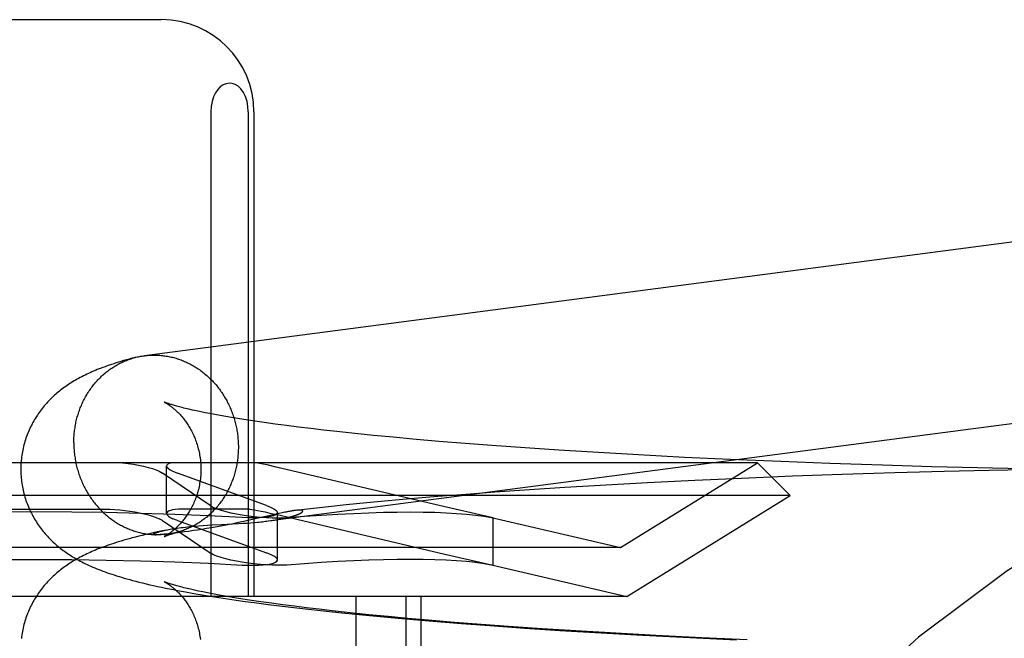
# Model space of a CAD drawing. Header units: inches. Extents: x 0 to 278, y 0 to 180.
# Tile 25 of 78: x 91.002 to 91.215, y 91.901 to 92.035. Entities that reach past the tile are written whole.
import ezdxf

# ---------------------------------------------------------------- set-up
doc = ezdxf.new("R2010")
doc.units = ezdxf.units.IN
doc.header["$LTSCALE"] = 15.310625
doc.header["$MEASUREMENT"] = 0
doc.linetypes.add('HIDDEN', pattern=[0.2, 0.1, -0.1])
doc.layers.add('DEFAULT_2', color=8, linetype='HIDDEN')

msp = doc.modelspace()

# ---------------------------------------------------------------- linework, layer by layer
at = {"layer": 'DEFAULT_2', "color": 8, "linetype": 'HIDDEN'}
for p, q in [((90.97883, 92.03531), (91.03238, 92.03531)), ((91.04314, 92.01531), (91.04314, 91.91031)), ((91.05126, 92.01531), (91.05126, 91.91031)), ((91.05248, 92.01531), (91.05248, 91.91031)), ((91.04003, 91.95053), (91.03917, 91.95072)), ((91.04094, 91.95034), (91.04003, 91.95053)), ((91.04192, 91.95014), (91.04094, 91.95034)), ((91.04295, 91.94994), (91.04192, 91.95014)), ((91.04404, 91.94973), (91.04295, 91.94994)), ((91.04518, 91.94952), (91.04404, 91.94973)), ((91.04639, 91.94931), (91.04518, 91.94952)), ((91.04764, 91.94909), (91.04639, 91.94931)), ((91.04896, 91.94888), (91.04764, 91.94909)), ((91.05032, 91.94866), (91.04896, 91.94888)), ((91.05174, 91.94844), (91.05032, 91.94866)), ((91.0532, 91.94822), (91.05174, 91.94844)), ((91.05472, 91.948), (91.0532, 91.94822)), ((91.05709, 91.94767), (91.05472, 91.948)), ((91.05956, 91.94734), (91.05709, 91.94767)), ((91.06213, 91.94701), (91.05956, 91.94734)), ((91.0648, 91.94669), (91.06213, 91.94701)), ((91.06756, 91.94637), (91.0648, 91.94669)), ((91.07041, 91.94605), (91.06756, 91.94637)), ((91.07434, 91.94563), (91.07041, 91.94605)), ((91.07841, 91.94521), (91.07434, 91.94563)), ((91.08261, 91.94481), (91.07841, 91.94521)), ((91.08693, 91.94441), (91.08261, 91.94481)), ((91.09249, 91.94393), (91.08693, 91.94441)), ((91.0982, 91.94347), (91.09249, 91.94393)), ((91.10404, 91.94302), (91.0982, 91.94347)), ((91.11121, 91.94251), (91.10404, 91.94302)), ((91.1185, 91.94202), (91.11121, 91.94251)), ((91.12712, 91.94149), (91.1185, 91.94202)), ((91.13581, 91.94099), (91.12712, 91.94149)), ((91.14576, 91.94047), (91.13581, 91.94099)), ((91.15565, 91.94), (91.14576, 91.94047)), ((91.16153, 91.93931), (90.84967, 91.93931)), ((91.03357, 91.92833), (91.03357, 91.9386)), ((91.05732, 91.93837), (91.05533, 91.93882)), ((91.09259, 91.93004), (91.05732, 91.93837)), ((91.13185, 91.9209), (91.16153, 91.93931)), ((91.1666, 91.93954), (91.15565, 91.94)), ((91.16153, 91.93931), (91.1686, 91.93223)), ((91.17725, 91.93913), (91.1666, 91.93954)), ((91.1886, 91.93875), (91.17725, 91.93913)), ((91.19931, 91.93845), (91.1886, 91.93875)), ((91.20923, 91.93821), (91.19931, 91.93845)), ((91.21899, 91.93801), (91.20923, 91.93821)), ((91.03196, 91.93745), (91.03269, 91.93704)), ((91.04297, 91.93004), (91.03269, 91.93704)), ((91.03491, 91.93745), (91.03591, 91.93704)), ((91.05522, 91.93004), (91.03591, 91.93704)), ((91.15805, 91.93592), (91.14797, 91.93546)), ((91.16916, 91.93637), (91.15805, 91.93592)), ((91.1799, 91.93676), (91.16916, 91.93637)), ((91.19128, 91.93712), (91.1799, 91.93676)), ((91.20196, 91.93741), (91.19128, 91.93712)), ((91.21176, 91.93763), (91.20196, 91.93741)), ((91.22107, 91.9378), (91.21176, 91.93763)), ((91.11981, 91.93392), (91.11218, 91.93342)), ((91.12877, 91.93445), (91.11981, 91.93392)), ((91.13775, 91.93494), (91.12877, 91.93445)), ((91.14797, 91.93546), (91.13775, 91.93494)), ((91.1686, 91.93223), (90.8426, 91.93223)), ((91.0923, 91.93196), (91.08629, 91.93145)), ((91.09842, 91.93244), (91.0923, 91.93196)), ((91.10463, 91.9329), (91.09842, 91.93244)), ((91.11218, 91.93342), (91.10463, 91.9329)), ((91.13324, 91.91031), (91.1686, 91.93223)), ((91.04297, 91.93004), (91.04371, 91.92963)), ((91.05522, 91.93004), (91.05622, 91.92963)), ((91.06799, 91.92969), (91.06474, 91.92934)), ((91.07242, 91.93016), (91.06799, 91.92969)), ((91.07695, 91.9306), (91.07242, 91.93016)), ((91.08158, 91.93104), (91.07695, 91.9306)), ((91.08629, 91.93145), (91.08158, 91.93104)), ((91.10393, 91.92745), (91.09259, 91.93004)), ((90.99102, 91.92924), (91.02019, 91.92924)), ((91.05148, 91.92924), (91.03689, 91.92924)), ((91.05148, 91.92924), (91.0526, 91.9291)), ((91.05731, 91.92816), (91.05275, 91.92712)), ((91.05593, 91.92841), (91.05814, 91.92791)), ((91.05797, 91.92831), (91.05731, 91.92816)), ((91.05756, 91.91822), (91.05756, 91.92849)), ((91.05859, 91.92845), (91.05797, 91.92831)), ((91.05814, 91.92791), (91.06177, 91.92706)), ((91.06474, 91.92934), (91.0615, 91.92897)), ((91.1039, 91.92746), (91.13185, 91.9209)), ((91.10392, 91.92741), (91.10432, 91.92735)), ((91.10432, 91.92735), (91.10393, 91.92745)), ((91.10432, 91.91708), (91.10432, 91.92735)), ((91.03269, 91.92677), (91.03196, 91.92718)), ((91.03269, 91.92677), (91.04297, 91.91977)), ((91.03591, 91.92677), (91.03491, 91.92718)), ((91.03591, 91.92677), (91.05522, 91.91977)), ((91.04047, 91.92563), (91.04146, 91.9257)), ((91.04146, 91.9257), (91.04245, 91.92577)), ((91.04332, 91.92522), (91.0422, 91.92503)), ((91.04245, 91.92577), (91.04345, 91.92583)), ((91.04449, 91.92543), (91.04332, 91.92522)), ((91.04345, 91.92583), (91.04543, 91.92593)), ((91.04567, 91.92565), (91.04449, 91.92543)), ((91.04543, 91.92593), (91.04782, 91.92606)), ((91.04684, 91.92587), (91.04567, 91.92565)), ((91.048, 91.9261), (91.04684, 91.92587)), ((91.04782, 91.92606), (91.04919, 91.92613)), ((91.04912, 91.92633), (91.048, 91.9261)), ((91.05021, 91.92656), (91.04912, 91.92633)), ((91.04919, 91.92613), (91.05007, 91.92619)), ((91.05007, 91.92619), (91.05092, 91.92624)), ((91.05126, 91.92679), (91.05021, 91.92656)), ((91.05092, 91.92624), (91.05174, 91.9263)), ((91.05275, 91.92712), (91.05126, 91.92679)), ((91.05174, 91.9263), (91.05252, 91.92636)), ((91.05252, 91.92636), (91.05327, 91.92643)), ((91.06177, 91.92706), (91.09259, 91.91977)), ((91.03123, 91.9237), (91.03121, 91.9237)), ((91.0313, 91.9237), (91.03128, 91.9237)), ((91.03138, 91.92369), (91.03136, 91.92369)), ((91.03142, 91.92369), (91.0314, 91.92369)), ((91.03146, 91.92369), (91.03144, 91.92369)), ((91.03151, 91.92369), (91.03148, 91.92369)), ((91.03156, 91.92369), (91.03153, 91.92369)), ((91.03173, 91.9237), (91.03167, 91.9237)), ((91.0318, 91.9237), (91.03173, 91.9237)), ((91.03187, 91.9237), (91.0318, 91.9237)), ((91.03196, 91.92371), (91.03187, 91.9237)), ((91.03205, 91.92371), (91.03196, 91.92371)), ((91.03215, 91.92372), (91.03205, 91.92371)), ((91.03226, 91.92373), (91.03215, 91.92372)), ((91.03238, 91.92373), (91.03226, 91.92373)), ((91.03347, 91.92472), (91.03233, 91.92448)), ((91.0325, 91.92374), (91.03238, 91.92373)), ((91.03264, 91.92375), (91.0325, 91.92374)), ((91.03279, 91.92376), (91.03264, 91.92375)), ((91.03304, 91.92379), (91.03279, 91.92376)), ((91.03333, 91.92381), (91.03304, 91.92379)), ((91.03364, 91.92384), (91.03333, 91.92381)), ((91.03399, 91.92388), (91.03364, 91.92384)), ((91.03437, 91.92392), (91.03399, 91.92388)), ((91.03481, 91.92397), (91.03437, 91.92392)), ((91.03532, 91.92403), (91.03481, 91.92397)), ((91.03591, 91.9241), (91.03532, 91.92403)), ((91.0374, 91.9243), (91.0366, 91.92419)), ((91.03832, 91.92443), (91.0374, 91.9243)), ((91.03939, 91.92459), (91.03832, 91.92443)), ((91.04023, 91.92471), (91.03939, 91.92459)), ((91.04116, 91.92486), (91.04023, 91.92471)), ((91.0422, 91.92503), (91.04116, 91.92486)), ((91.13185, 91.9209), (90.87935, 91.9209)), ((91.04371, 91.91936), (91.04297, 91.91977)), ((91.05622, 91.91936), (91.05522, 91.91977)), ((91.09259, 91.91977), (91.10393, 91.91718)), ((91.1039, 91.91719), (91.13324, 91.91031)), ((91.10432, 91.91708), (91.10392, 91.91714)), ((91.10393, 91.91718), (91.10432, 91.91708)), ((91.13324, 91.91031), (90.87797, 91.91031)), ((91.03768, 91.9113), (91.03945, 91.91098)), ((91.03945, 91.91098), (91.04124, 91.91068)), ((91.04048, 91.9115), (91.03959, 91.91169)), ((91.04142, 91.9113), (91.04048, 91.9115)), ((91.04124, 91.91068), (91.04305, 91.91038)), ((91.04242, 91.9111), (91.04142, 91.9113)), ((91.04348, 91.9109), (91.04242, 91.9111)), ((91.04305, 91.91038), (91.04489, 91.91009)), ((91.0446, 91.91069), (91.04348, 91.9109)), ((91.04578, 91.91048), (91.0446, 91.91069)), ((91.04701, 91.91027), (91.04578, 91.91048)), ((91.04829, 91.91005), (91.04701, 91.91027)), ((91.07453, 91.91031), (91.07453, 91.75406)), ((91.08537, 91.91031), (91.08537, 91.75406)), ((91.0886, 91.91031), (91.0886, 91.75406)), ((91.04489, 91.91009), (91.04676, 91.90981)), ((91.04676, 91.90981), (91.04866, 91.90953)), ((91.04963, 91.90983), (91.04829, 91.91005)), ((91.04866, 91.90953), (91.05059, 91.90925)), ((91.05102, 91.90962), (91.04963, 91.90983)), ((91.05059, 91.90925), (91.05255, 91.90899)), ((91.05246, 91.9094), (91.05102, 91.90962)), ((91.05395, 91.90918), (91.05246, 91.9094)), ((91.05255, 91.90899), (91.05555, 91.90859)), ((91.05628, 91.90885), (91.05395, 91.90918)), ((91.05555, 91.90859), (91.05861, 91.90821)), ((91.05872, 91.90852), (91.05628, 91.90885)), ((91.05861, 91.90821), (91.06174, 91.90784)), ((91.06126, 91.90819), (91.05872, 91.90852)), ((91.06389, 91.90786), (91.06126, 91.90819)), ((91.06174, 91.90784), (91.06493, 91.90747)), ((91.06662, 91.90754), (91.06389, 91.90786)), ((91.06493, 91.90747), (91.06818, 91.90712)), ((91.06944, 91.90722), (91.06662, 91.90754)), ((91.06818, 91.90712), (91.0715, 91.90677)), ((91.07334, 91.9068), (91.06944, 91.90722)), ((91.0715, 91.90677), (91.07601, 91.90632)), ((91.07737, 91.90638), (91.07334, 91.9068)), ((91.07601, 91.90632), (91.08062, 91.90589)), ((91.08154, 91.90598), (91.07737, 91.90638)), ((91.08062, 91.90589), (91.08531, 91.90546)), ((91.08583, 91.90558), (91.08154, 91.90598)), ((91.08531, 91.90546), (91.0913, 91.90496)), ((91.09024, 91.90519), (91.08583, 91.90558)), ((91.09589, 91.90472), (91.09024, 91.90519)), ((91.0913, 91.90496), (91.0974, 91.90447)), ((91.10169, 91.90427), (91.09589, 91.90472)), ((91.0974, 91.90447), (91.1036, 91.90401)), ((91.1076, 91.90383), (91.10169, 91.90427)), ((91.1036, 91.90401), (91.11114, 91.90348)), ((91.11483, 91.90333), (91.1076, 91.90383)), ((91.11114, 91.90348), (91.11876, 91.90298)), ((91.12217, 91.90285), (91.11483, 91.90333)), ((91.11876, 91.90298), (91.12772, 91.90244)), ((91.13083, 91.90234), (91.12217, 91.90285)), ((91.12772, 91.90244), (91.1367, 91.90195)), ((91.13954, 91.90186), (91.13083, 91.90234)), ((91.1367, 91.90195), (91.14692, 91.90143)), ((91.14947, 91.90136), (91.13954, 91.90186)), ((91.14692, 91.90143), (91.15703, 91.90096)), ((91.15932, 91.90091), (91.14947, 91.90136))]:
    msp.add_line(p, q, dxfattribs=at)
for points in [[(91.05126, 92.01531), (91.05118, 92.0165), (91.05098, 92.01761), (91.05063, 92.01864), (91.05018, 92.01956), (91.04965, 92.02029), (91.04906, 92.02087), (91.04842, 92.02126), (91.04776, 92.02149), (91.04709, 92.02155), (91.04643, 92.02144), (91.04579, 92.02117), (91.04519, 92.02075), (91.04464, 92.02017), (91.04414, 92.01944), (91.04373, 92.01857), (91.04341, 92.01758), (91.04322, 92.01649), (91.04314, 92.01531)], [(91.24901, 91.99116), (91.24874, 91.99117), (91.24846, 91.99117), (91.24819, 91.99116), (91.24791, 91.99115), (91.24764, 91.99114), (91.24737, 91.99112), (91.24709, 91.9911), (91.24682, 91.99107), (91.24655, 91.99104), (91.02875, 91.9625)], [(91.02677, 91.96211), (91.02611, 91.96194), (91.02546, 91.96176), (91.02484, 91.96159), (91.02425, 91.96142), (91.02368, 91.96125), (91.02313, 91.96109), (91.02261, 91.96092), (91.0221, 91.96076), (91.02161, 91.9606), (91.02113, 91.96044), (91.02067, 91.96027), (91.02022, 91.96011), (91.01978, 91.95995), (91.01935, 91.95979), (91.01893, 91.95963), (91.01853, 91.95947), (91.01813, 91.95931), (91.01774, 91.95914), (91.01736, 91.95898), (91.01698, 91.95881), (91.01661, 91.95864), (91.01625, 91.95847), (91.01589, 91.9583), (91.01554, 91.95812), (91.01519, 91.95794), (91.01484, 91.95776), (91.01451, 91.95758), (91.01417, 91.9574), (91.01385, 91.95721), (91.01353, 91.95702), (91.01321, 91.95683), (91.0129, 91.95664), (91.0126, 91.95645), (91.0123, 91.95625), (91.01201, 91.95605), (91.01172, 91.95585), (91.01144, 91.95565), (91.01116, 91.95545), (91.01088, 91.95524), (91.01061, 91.95503), (91.01034, 91.95481), (91.01007, 91.9546), (91.0098, 91.95437), (91.00954, 91.95414), (91.00928, 91.95391), (91.00901, 91.95367), (91.00876, 91.95342), (91.0085, 91.95317), (91.00825, 91.95292), (91.008, 91.95267), (91.00776, 91.95241), (91.00752, 91.95215), (91.00729, 91.95188), (91.00706, 91.95161), (91.00683, 91.95134), (91.00661, 91.95106), (91.00639, 91.95078), (91.00618, 91.95049), (91.00596, 91.9502), (91.00576, 91.9499), (91.00556, 91.9496), (91.00536, 91.9493), (91.00516, 91.94899), (91.00497, 91.94867), (91.00479, 91.94836), (91.00461, 91.94804), (91.00443, 91.94771), (91.00426, 91.94738), (91.0041, 91.94705), (91.00394, 91.94671), (91.00379, 91.94637), (91.00364, 91.94603), (91.00349, 91.94568), (91.00336, 91.94533), (91.00323, 91.94497), (91.0031, 91.94462), (91.00298, 91.94426), (91.00287, 91.94389), (91.00277, 91.94353), (91.00267, 91.94316), (91.00257, 91.94279), (91.00249, 91.94242), (91.00241, 91.94205), (91.00234, 91.94167), (91.00227, 91.94129), (91.00221, 91.94092), (91.00216, 91.94054), (91.00211, 91.94016), (91.00208, 91.93977), (91.00205, 91.93939), (91.00202, 91.93901), (91.002, 91.93862), (91.00199, 91.93824), (91.00199, 91.93788)], [(91.01346, 91.94362), (91.01346, 91.94392), (91.01347, 91.94422), (91.01348, 91.94452), (91.0135, 91.94482), (91.01351, 91.94512), (91.01354, 91.94542), (91.01356, 91.94572), (91.0136, 91.94601), (91.01363, 91.94631), (91.01367, 91.9466), (91.01372, 91.9469), (91.01376, 91.94719), (91.01382, 91.94749), (91.01387, 91.94778), (91.01393, 91.94807), (91.014, 91.94836), (91.01407, 91.94865), (91.01414, 91.94893), (91.01422, 91.94922), (91.0143, 91.9495), (91.01439, 91.94979), (91.01447, 91.95007), (91.01457, 91.95035), (91.01466, 91.95063), (91.01477, 91.9509), (91.01487, 91.95118), (91.01498, 91.95145), (91.01509, 91.95172), (91.01521, 91.95199), (91.01533, 91.95225), (91.01545, 91.95252), (91.01558, 91.95278), (91.01571, 91.95304), (91.01585, 91.9533), (91.01599, 91.95355), (91.01613, 91.9538), (91.01628, 91.95405), (91.01643, 91.9543), (91.01658, 91.95454), (91.01674, 91.95479), (91.0169, 91.95503), (91.01706, 91.95526), (91.01723, 91.9555), (91.0174, 91.95573), (91.01757, 91.95595), (91.01775, 91.95618), (91.01793, 91.9564), (91.01811, 91.95662), (91.0183, 91.95683), (91.01849, 91.95705), (91.01868, 91.95725), (91.01888, 91.95746), (91.01907, 91.95766), (91.01928, 91.95786), (91.01948, 91.95805), (91.01969, 91.95825), (91.0199, 91.95843), (91.02011, 91.95862), (91.02032, 91.9588), (91.02054, 91.95898), (91.02076, 91.95915), (91.02098, 91.95932), (91.02121, 91.95948), (91.02144, 91.95965), (91.02167, 91.9598), (91.0219, 91.95996), (91.02213, 91.96011), (91.02237, 91.96025), (91.02261, 91.96039), (91.02285, 91.96053), (91.02309, 91.96066), (91.02334, 91.96079), (91.02358, 91.96092), (91.02383, 91.96104), (91.02408, 91.96116), (91.02433, 91.96127), (91.02459, 91.96138), (91.02484, 91.96148), (91.0251, 91.96158), (91.02536, 91.96168), (91.02562, 91.96177), (91.02588, 91.96185), (91.02614, 91.96194), (91.0264, 91.96201), (91.02667, 91.96209)], [(91.02677, 91.96211), (91.02693, 91.96215), (91.0272, 91.96222), (91.02747, 91.96228), (91.02774, 91.96233), (91.02801, 91.96238), (91.02828, 91.96243), (91.02855, 91.96247), (91.02875, 91.9625)], [(91.02882, 91.96251), (91.02909, 91.96254), (91.02936, 91.96257), (91.02964, 91.96259), (91.02991, 91.96261), (91.03018, 91.96262), (91.03046, 91.96263), (91.03073, 91.96263), (91.03101, 91.96263), (91.03128, 91.96263)], [(91.03128, 91.96263), (91.03155, 91.96262), (91.03183, 91.96261), (91.0321, 91.96259), (91.03238, 91.96256), (91.03265, 91.96254), (91.03292, 91.9625), (91.0332, 91.96247), (91.03347, 91.96243), (91.03374, 91.96238), (91.03401, 91.96233), (91.03428, 91.96227), (91.03455, 91.96221), (91.03482, 91.96215), (91.03509, 91.96208), (91.03536, 91.96201), (91.03563, 91.96193), (91.03589, 91.96185), (91.03616, 91.96176), (91.03642, 91.96167), (91.03668, 91.96157), (91.03694, 91.96147), (91.0372, 91.96137), (91.03746, 91.96126), (91.03772, 91.96115), (91.03797, 91.96103), (91.03822, 91.96091), (91.03848, 91.96078), (91.03873, 91.96065), (91.03898, 91.96052), (91.03922, 91.96038), (91.03947, 91.96024), (91.03971, 91.96009), (91.03995, 91.95994), (91.04019, 91.95979), (91.04043, 91.95963), (91.04066, 91.95947), (91.04089, 91.9593), (91.04112, 91.95914), (91.04135, 91.95896), (91.04157, 91.95878), (91.0418, 91.9586), (91.04202, 91.95842), (91.04224, 91.95823), (91.04245, 91.95804), (91.04266, 91.95784), (91.04287, 91.95765), (91.04308, 91.95744), (91.04328, 91.95724), (91.04349, 91.95703), (91.04368, 91.95682), (91.04388, 91.9566), (91.04407, 91.95638), (91.04426, 91.95616), (91.04445, 91.95594), (91.04463, 91.95571), (91.04481, 91.95548), (91.04499, 91.95524), (91.04516, 91.95501), (91.04533, 91.95477), (91.0455, 91.95453), (91.04566, 91.95428), (91.04582, 91.95403), (91.04598, 91.95378), (91.04613, 91.95353), (91.04628, 91.95328), (91.04643, 91.95302), (91.04657, 91.95276), (91.04671, 91.9525), (91.04685, 91.95223), (91.04698, 91.95197), (91.04711, 91.9517), (91.04723, 91.95143), (91.04735, 91.95115), (91.04747, 91.95088), (91.04758, 91.9506), (91.04769, 91.95033), (91.04779, 91.95005), (91.04789, 91.94976), (91.04799, 91.94948), (91.04809, 91.9492), (91.04817, 91.94891), (91.04826, 91.94862), (91.04834, 91.94834), (91.04842, 91.94805), (91.04849, 91.94776), (91.04856, 91.94746), (91.04862, 91.94717), (91.04869, 91.94688), (91.04874, 91.94658), (91.04879, 91.94629), (91.04884, 91.94599), (91.04889, 91.94569), (91.04893, 91.94539), (91.04896, 91.9451), (91.04899, 91.9448), (91.04902, 91.9445), (91.04905, 91.9442), (91.04906, 91.9439), (91.04908, 91.9436), (91.04909, 91.9433), (91.0491, 91.943), (91.0491, 91.9427)], [(91.03302, 91.95245), (91.03301, 91.95246), (91.03302, 91.95245), (91.03303, 91.95245), (91.03306, 91.95244), (91.03308, 91.95242), (91.03312, 91.9524), (91.03316, 91.95238), (91.03321, 91.95236), (91.03326, 91.95233), (91.03331, 91.9523), (91.03338, 91.95226), (91.03344, 91.95222), (91.03351, 91.95218), (91.03359, 91.95214), (91.03367, 91.95209), (91.03375, 91.95204), (91.03384, 91.95198), (91.03393, 91.95192), (91.03402, 91.95186), (91.03412, 91.95179), (91.03422, 91.95172), (91.03432, 91.95164), (91.03443, 91.95156), (91.03454, 91.95148), (91.03465, 91.9514), (91.03477, 91.95131), (91.03489, 91.95121), (91.03501, 91.95111), (91.03513, 91.95101), (91.03526, 91.9509), (91.03538, 91.95079), (91.03551, 91.95067), (91.03564, 91.95055), (91.03578, 91.95042), (91.03591, 91.95029), (91.03605, 91.95016), (91.03619, 91.95002), (91.03633, 91.94987), (91.03647, 91.94972), (91.03661, 91.94956), (91.03676, 91.94939), (91.0369, 91.94922), (91.03705, 91.94905), (91.0372, 91.94887), (91.03734, 91.94868), (91.03749, 91.94849), (91.03764, 91.94829), (91.03779, 91.94808), (91.03794, 91.94787), (91.03808, 91.94765), (91.03823, 91.94742), (91.03838, 91.94719), (91.03852, 91.94695), (91.03867, 91.9467), (91.03881, 91.94645), (91.03895, 91.94619), (91.03908, 91.94593), (91.03922, 91.94565), (91.03935, 91.94538), (91.03948, 91.94509), (91.0396, 91.94481), (91.03972, 91.94451), (91.03984, 91.94421), (91.03995, 91.94391), (91.04006, 91.9436), (91.04016, 91.94329), (91.04026, 91.94297), (91.04035, 91.94264), (91.04043, 91.94232), (91.04052, 91.94199), (91.04059, 91.94166), (91.04066, 91.94132), (91.04072, 91.94098), (91.04078, 91.94064), (91.04083, 91.9403), (91.04087, 91.93995), (91.04091, 91.93961), (91.04094, 91.93926), (91.04096, 91.93891), (91.04098, 91.93856), (91.04099, 91.93821), (91.04099, 91.93788)], [(91.03917, 91.95072), (91.03837, 91.9509), (91.038, 91.95099), (91.03764, 91.95108), (91.03729, 91.95116), (91.03696, 91.95125), (91.03665, 91.95133), (91.03634, 91.95141), (91.03606, 91.95148), (91.03578, 91.95156), (91.03553, 91.95163), (91.03528, 91.9517), (91.03505, 91.95177), (91.03484, 91.95183), (91.03463, 91.95189), (91.03445, 91.95195), (91.03427, 91.952), (91.03411, 91.95206), (91.03396, 91.95211), (91.03382, 91.95215), (91.03369, 91.9522), (91.03358, 91.95224), (91.03348, 91.95227), (91.03339, 91.95231), (91.03331, 91.95234), (91.03324, 91.95236), (91.03318, 91.95239), (91.03313, 91.95241), (91.03309, 91.95242), (91.03305, 91.95244), (91.03303, 91.95245), (91.03303, 91.95245)], [(91.05327, 91.92643), (91.05363, 91.92646), (91.05397, 91.9265), (91.05431, 91.92653), (91.05464, 91.92657), (91.05495, 91.92661), (91.05526, 91.92664), (91.05556, 91.92668), (91.25155, 91.95236)], [(91.01346, 91.94362), (91.01346, 91.94332), (91.01347, 91.94302), (91.01348, 91.94272), (91.0135, 91.94242), (91.01351, 91.94213), (91.01354, 91.94183), (91.01356, 91.94153), (91.0136, 91.94123), (91.01363, 91.94093), (91.01367, 91.94063), (91.01372, 91.94034), (91.01376, 91.94004), (91.01382, 91.93974), (91.01387, 91.93945), (91.01393, 91.93915), (91.014, 91.93886), (91.01407, 91.93857), (91.01414, 91.93828), (91.01422, 91.93799), (91.0143, 91.9377), (91.01439, 91.93741), (91.01447, 91.93713), (91.01457, 91.93684), (91.01466, 91.93656), (91.01477, 91.93628), (91.01487, 91.936), (91.01498, 91.93572), (91.01509, 91.93545), (91.01521, 91.93517), (91.01533, 91.9349), (91.01545, 91.93463), (91.01558, 91.93436), (91.01571, 91.93409), (91.01585, 91.93383), (91.01599, 91.93357), (91.01613, 91.93331), (91.01628, 91.93305), (91.01643, 91.93279), (91.01658, 91.93254), (91.01674, 91.93229), (91.0169, 91.93204), (91.01706, 91.9318), (91.01723, 91.93156), (91.0174, 91.93132), (91.01757, 91.93108), (91.01775, 91.93085), (91.01793, 91.93062), (91.01811, 91.93039), (91.0183, 91.93016), (91.01849, 91.92994), (91.01868, 91.92972), (91.01888, 91.92951), (91.01907, 91.9293), (91.01928, 91.92909), (91.01948, 91.92888), (91.01969, 91.92868), (91.0199, 91.92848), (91.02011, 91.92829), (91.02032, 91.92809), (91.02054, 91.92791), (91.02076, 91.92772), (91.02098, 91.92754), (91.02121, 91.92736), (91.02144, 91.92719), (91.02167, 91.92702), (91.0219, 91.92685), (91.02213, 91.92669), (91.02237, 91.92653), (91.02261, 91.92638), (91.02285, 91.92623), (91.02309, 91.92608), (91.02334, 91.92594), (91.02358, 91.9258), (91.02383, 91.92567), (91.02408, 91.92554), (91.02433, 91.92542), (91.02459, 91.92529), (91.02484, 91.92518), (91.0251, 91.92506), (91.02536, 91.92496), (91.02562, 91.92485), (91.02588, 91.92475), (91.02614, 91.92466), (91.0264, 91.92457), (91.02667, 91.92448), (91.02693, 91.9244), (91.0272, 91.92432), (91.02747, 91.92425), (91.02774, 91.92418), (91.02801, 91.92411), (91.02828, 91.92405), (91.02855, 91.924), (91.02882, 91.92395), (91.02909, 91.9239), (91.02936, 91.92386), (91.02964, 91.92382), (91.02991, 91.92379), (91.03018, 91.92376), (91.03046, 91.92374), (91.03073, 91.92372), (91.03101, 91.92371), (91.03128, 91.9237)], [(91.0491, 91.9427), (91.0491, 91.9424), (91.04909, 91.9421), (91.04908, 91.9418), (91.04906, 91.9415), (91.04905, 91.9412), (91.04902, 91.94091), (91.04899, 91.94061), (91.04896, 91.94031), (91.04893, 91.94002), (91.04889, 91.93972), (91.04884, 91.93943), (91.04879, 91.93913), (91.04874, 91.93884), (91.04869, 91.93855), (91.04862, 91.93826), (91.04856, 91.93797), (91.04849, 91.93768), (91.04842, 91.93739), (91.04834, 91.93711), (91.04826, 91.93682), (91.04817, 91.93654), (91.04809, 91.93626), (91.04799, 91.93598), (91.04789, 91.9357), (91.04779, 91.93542), (91.04769, 91.93515), (91.04758, 91.93488), (91.04747, 91.93461), (91.04735, 91.93434), (91.04723, 91.93407), (91.04711, 91.93381), (91.04698, 91.93355), (91.04685, 91.93329), (91.04671, 91.93303), (91.04657, 91.93277), (91.04643, 91.93252), (91.04628, 91.93227), (91.04613, 91.93202), (91.04598, 91.93178), (91.04582, 91.93154), (91.04566, 91.9313), (91.0455, 91.93106), (91.04533, 91.93083), (91.04516, 91.9306), (91.04499, 91.93037), (91.04481, 91.93015), (91.04463, 91.92992), (91.04445, 91.92971), (91.04426, 91.92949), (91.04407, 91.92928), (91.04388, 91.92907), (91.04368, 91.92887), (91.04349, 91.92866), (91.04328, 91.92847), (91.04308, 91.92827), (91.04287, 91.92808), (91.04266, 91.92789), (91.04245, 91.92771), (91.04224, 91.92753), (91.04202, 91.92735), (91.0418, 91.92718), (91.04157, 91.92701), (91.04135, 91.92684), (91.04112, 91.92668), (91.04089, 91.92652), (91.04066, 91.92637), (91.04043, 91.92622), (91.04019, 91.92607), (91.03995, 91.92593), (91.03971, 91.92579), (91.03947, 91.92566), (91.03922, 91.92553), (91.03898, 91.92541), (91.03873, 91.92528), (91.03848, 91.92517), (91.03822, 91.92506), (91.03797, 91.92495), (91.03772, 91.92484), (91.03746, 91.92474), (91.0372, 91.92465), (91.03694, 91.92456), (91.03668, 91.92447), (91.03642, 91.92439), (91.03616, 91.92431)], [(91.02401, 91.93931), (91.02521, 91.93916), (91.02637, 91.93898), (91.0275, 91.93878), (91.02857, 91.93854), (91.02957, 91.93829), (91.03047, 91.93802), (91.03127, 91.93774), (91.03196, 91.93745)], [(91.03457, 91.93931), (91.03411, 91.93916), (91.03379, 91.93898), (91.03361, 91.93878), (91.03357, 91.93861)], [(91.03357, 91.93861), (91.03357, 91.93854), (91.03369, 91.93829), (91.03395, 91.93802), (91.03436, 91.93774), (91.03491, 91.93745)], [(91.05533, 91.93882), (91.05445, 91.93901), (91.05367, 91.93917), (91.05298, 91.93931)], [(91.00199, 91.93788), (91.00199, 91.93753), (91.002, 91.93715), (91.00202, 91.93676), (91.00205, 91.93638), (91.00208, 91.936), (91.00211, 91.93561), (91.00216, 91.93523), (91.00221, 91.93485), (91.00227, 91.93447), (91.00234, 91.9341), (91.00241, 91.93372), (91.00249, 91.93335), (91.00257, 91.93298), (91.00267, 91.93261), (91.00277, 91.93224), (91.00287, 91.93187), (91.00298, 91.93151), (91.0031, 91.93115), (91.00323, 91.93079), (91.00336, 91.93044), (91.00349, 91.93009), (91.00364, 91.92974), (91.00379, 91.9294), (91.00394, 91.92906), (91.0041, 91.92872), (91.00426, 91.92839), (91.00443, 91.92806), (91.00461, 91.92773), (91.00479, 91.92741), (91.00497, 91.92709), (91.00516, 91.92678), (91.00536, 91.92647), (91.00555, 91.92617), (91.00576, 91.92587), (91.00596, 91.92557), (91.00618, 91.92528), (91.00639, 91.92499), (91.00661, 91.92471), (91.00683, 91.92443), (91.00706, 91.92416), (91.00729, 91.92389), (91.00752, 91.92362), (91.00776, 91.92336), (91.008, 91.9231), (91.00825, 91.92284), (91.0085, 91.92259), (91.00876, 91.92234), (91.00901, 91.9221), (91.00928, 91.92186), (91.00954, 91.92162), (91.0098, 91.9214), (91.01007, 91.92117), (91.01034, 91.92095), (91.01061, 91.92074), (91.01088, 91.92053), (91.01116, 91.92032), (91.01144, 91.92011), (91.01172, 91.91991), (91.01201, 91.91971), (91.0123, 91.91952), (91.0126, 91.91932), (91.0129, 91.91913), (91.01321, 91.91894), (91.01352, 91.91874), (91.01385, 91.91856), (91.01418, 91.91837), (91.01452, 91.91818), (91.01486, 91.91799), (91.01522, 91.91781), (91.01559, 91.91762), (91.01596, 91.91743), (91.01635, 91.91725), (91.01675, 91.91706), (91.01715, 91.91688), (91.01757, 91.9167), (91.01799, 91.91652), (91.01842, 91.91634), (91.01885, 91.91617), (91.0193, 91.91599), (91.01976, 91.91582), (91.02022, 91.91565), (91.0207, 91.91548), (91.02118, 91.91531), (91.02168, 91.91514), (91.02219, 91.91498), (91.02271, 91.91481), (91.02325, 91.91465), (91.0238, 91.91448), (91.02437, 91.91431), (91.02496, 91.91414), (91.02557, 91.91397), (91.0262, 91.9138), (91.02687, 91.91363), (91.02758, 91.91345), (91.02833, 91.91326), (91.02911, 91.91307), (91.02992, 91.91288), (91.03075, 91.9127), (91.03159, 91.91251), (91.03245, 91.91233), (91.03331, 91.91215), (91.03417, 91.91197), (91.03505, 91.9118), (91.03592, 91.91163), (91.03768, 91.9113)], [(91.04099, 91.93788), (91.04099, 91.93756), (91.04098, 91.93721), (91.04096, 91.93686), (91.04094, 91.93651), (91.04091, 91.93616), (91.04087, 91.93582), (91.04083, 91.93547), (91.04078, 91.93513), (91.04072, 91.93479), (91.04066, 91.93445), (91.04059, 91.93412), (91.04052, 91.93379), (91.04044, 91.93346), (91.04035, 91.93313), (91.04026, 91.93281), (91.04016, 91.93249), (91.04006, 91.93218), (91.03995, 91.93187), (91.03984, 91.93157), (91.03973, 91.93127), (91.03961, 91.93098), (91.03948, 91.93069), (91.03936, 91.93041), (91.03923, 91.93013), (91.03909, 91.92986), (91.03896, 91.92959), (91.03882, 91.92934), (91.03868, 91.92908), (91.03853, 91.92884), (91.03839, 91.9286), (91.03824, 91.92837), (91.0381, 91.92814), (91.03795, 91.92792), (91.0378, 91.92771), (91.03766, 91.9275), (91.03751, 91.9273), (91.03736, 91.92711), (91.03721, 91.92692), (91.03707, 91.92674), (91.03692, 91.92656), (91.03677, 91.92639), (91.03663, 91.92623), (91.03649, 91.92607), (91.03635, 91.92592), (91.03621, 91.92577), (91.03607, 91.92563), (91.03593, 91.92549), (91.0358, 91.92536), (91.03566, 91.92523), (91.03553, 91.92511), (91.0354, 91.92499), (91.03527, 91.92488), (91.03515, 91.92477), (91.03503, 91.92467), (91.03491, 91.92457), (91.03479, 91.92448), (91.03467, 91.92439), (91.03456, 91.9243), (91.03445, 91.92422), (91.03434, 91.92414), (91.03424, 91.92406), (91.03414, 91.92399), (91.03404, 91.92392), (91.03395, 91.92386), (91.03385, 91.9238), (91.03377, 91.92374), (91.03368, 91.92369), (91.0336, 91.92364), (91.03353, 91.92359), (91.03346, 91.92355), (91.03339, 91.92351), (91.03333, 91.92348), (91.03327, 91.92344), (91.03322, 91.92342), (91.03317, 91.92339), (91.03313, 91.92337), (91.03309, 91.92335), (91.03306, 91.92333), (91.03304, 91.92332), (91.03302, 91.92331), (91.03302, 91.92331)], [(91.04371, 91.92963), (91.04446, 91.92932), (91.04535, 91.92902), (91.04636, 91.92873), (91.04748, 91.92846), (91.04868, 91.92822), (91.04994, 91.928), (91.05124, 91.92781), (91.05256, 91.92765), (91.05388, 91.92752), (91.05517, 91.92743), (91.0564, 91.92737), (91.05756, 91.92735), (91.05863, 91.92736), (91.05959, 91.92741)], [(91.05622, 91.92963), (91.05681, 91.92932), (91.05724, 91.92902), (91.05749, 91.92873), (91.05756, 91.92849)], [(91.0056, 91.92863), (90.99815, 91.9286), (90.99071, 91.92849), (90.98328, 91.92832), (90.9759, 91.92809), (90.96856, 91.92778), (90.96127, 91.92741)], [(91.04993, 91.92741), (91.04265, 91.92778), (91.03531, 91.92808), (91.02792, 91.92832), (91.0205, 91.92849), (91.01306, 91.9286), (91.0056, 91.92863)], [(91.02019, 91.92924), (91.02124, 91.92923), (91.02232, 91.92918), (91.02341, 91.92909), (91.02451, 91.92898), (91.0256, 91.92883), (91.02667, 91.92866), (91.02771, 91.92846), (91.0287, 91.92824), (91.02964, 91.928), (91.0305, 91.92774), (91.03128, 91.92747), (91.03196, 91.92718)], [(91.03689, 91.92924), (91.03612, 91.92923), (91.03544, 91.92918), (91.03485, 91.92909), (91.03437, 91.92898), (91.03399, 91.92883), (91.03373, 91.92866), (91.03359, 91.92846), (91.03357, 91.92834)], [(91.03357, 91.92834), (91.03358, 91.92824), (91.0337, 91.928), (91.03396, 91.92774), (91.03436, 91.92747), (91.03491, 91.92718)], [(91.05756, 91.92849), (91.05745, 91.92822), (91.05717, 91.928), (91.05673, 91.92781), (91.05612, 91.92765), (91.05536, 91.92752), (91.05447, 91.92743), (91.05347, 91.92737), (91.05236, 91.92735), (91.05118, 91.92736), (91.04993, 91.92741)], [(91.0526, 91.9291), (91.05326, 91.92898), (91.05405, 91.92882), (91.05494, 91.92863), (91.05593, 91.92841)], [(91.05612, 91.92675), (91.05639, 91.92679), (91.05665, 91.92683), (91.0569, 91.92686), (91.05714, 91.9269), (91.05737, 91.92694), (91.05759, 91.92698), (91.0578, 91.92701), (91.058, 91.92705), (91.0582, 91.92708), (91.05839, 91.92712), (91.05857, 91.92715), (91.05874, 91.92719), (91.05891, 91.92722), (91.05907, 91.92726), (91.05923, 91.92729), (91.05937, 91.92732), (91.05952, 91.92736), (91.05965, 91.92739), (91.05978, 91.92742), (91.0599, 91.92745), (91.06002, 91.92748), (91.06014, 91.92751), (91.06025, 91.92754), (91.06035, 91.92756), (91.06046, 91.92759), (91.06055, 91.92762), (91.06065, 91.92764), (91.06074, 91.92767), (91.06082, 91.9277), (91.06091, 91.92772), (91.06099, 91.92774), (91.06106, 91.92777), (91.06114, 91.92779), (91.06121, 91.92781), (91.06128, 91.92784), (91.06134, 91.92786), (91.06141, 91.92788), (91.06147, 91.9279), (91.06153, 91.92792), (91.06159, 91.92794), (91.06164, 91.92796), (91.0617, 91.92798), (91.06175, 91.928), (91.0618, 91.92802), (91.06185, 91.92804), (91.06189, 91.92806), (91.06194, 91.92808), (91.06199, 91.92809), (91.06203, 91.92811), (91.06207, 91.92813), (91.06211, 91.92815), (91.06215, 91.92816), (91.06219, 91.92818), (91.06223, 91.9282), (91.06226, 91.92821), (91.0623, 91.92823), (91.06234, 91.92825), (91.06237, 91.92826), (91.0624, 91.92828), (91.06244, 91.9283), (91.06247, 91.92831), (91.0625, 91.92833), (91.06253, 91.92834), (91.06256, 91.92836), (91.06259, 91.92838), (91.06261, 91.92839), (91.06264, 91.92841), (91.06267, 91.92842), (91.06269, 91.92844), (91.06272, 91.92846), (91.06274, 91.92847), (91.06277, 91.92849), (91.06279, 91.9285), (91.06281, 91.92852), (91.06283, 91.92853), (91.06285, 91.92855), (91.06287, 91.92857), (91.06289, 91.92858), (91.06291, 91.9286), (91.06293, 91.92861), (91.06295, 91.92863), (91.06296, 91.92865), (91.06298, 91.92866), (91.06299, 91.92868), (91.063, 91.92869), (91.06301, 91.92871), (91.06302, 91.92873), (91.06303, 91.92874), (91.06304, 91.92876), (91.06304, 91.92878), (91.06305, 91.92879), (91.06305, 91.92881), (91.06305, 91.92882), (91.06304, 91.92884), (91.06304, 91.92885), (91.06303, 91.92887), (91.06302, 91.92888), (91.06301, 91.9289), (91.06299, 91.92891), (91.06297, 91.92893), (91.06295, 91.92894), (91.06292, 91.92895), (91.06289, 91.92897), (91.06286, 91.92898), (91.06282, 91.92899), (91.06277, 91.929), (91.06272, 91.929), (91.06267, 91.92901), (91.06261, 91.92902), (91.06254, 91.92902), (91.06247, 91.92903), (91.06239, 91.92903), (91.06231, 91.92903), (91.06221, 91.92903), (91.06211, 91.92902), (91.062, 91.92901), (91.06188, 91.92901), (91.06176, 91.929), (91.06162, 91.92898)], [(91.06147, 91.92896), (91.06132, 91.92895), (91.06115, 91.92892), (91.06097, 91.9289), (91.06079, 91.92887), (91.06059, 91.92884), (91.06038, 91.9288), (91.06016, 91.92876), (91.05993, 91.92872), (91.05969, 91.92867), (91.05943, 91.92862), (91.05917, 91.92857), (91.05859, 91.92845)], [(91.05959, 91.92741), (91.06341, 91.9277), (91.0671, 91.92794), (91.07066, 91.92815), (91.07408, 91.92832), (91.07737, 91.92846), (91.08052, 91.92856), (91.08352, 91.92861), (91.08638, 91.92863), (91.0891, 91.92861), (91.09167, 91.92856), (91.0941, 91.92846), (91.09637, 91.92832), (91.09849, 91.92815), (91.10046, 91.92794), (91.10227, 91.9277), (91.10392, 91.92741)], [(91.03347, 91.92472), (91.03374, 91.92477), (91.03404, 91.92483), (91.03435, 91.92489), (91.03469, 91.92495), (91.03506, 91.92501), (91.03545, 91.92507), (91.03585, 91.92513), (91.03628, 91.92519), (91.03672, 91.92525), (91.03716, 91.9253), (91.03762, 91.92536), (91.03808, 91.92541), (91.03855, 91.92546), (91.03902, 91.9255), (91.0395, 91.92555), (91.03998, 91.92559), (91.04047, 91.92563)], [(91.03233, 91.92448), (91.03148, 91.9243), (91.03065, 91.92411), (91.02983, 91.92393), (91.02903, 91.92374), (91.02826, 91.92355), (91.02751, 91.92337), (91.0268, 91.92319), (91.02612, 91.92301), (91.02547, 91.92283), (91.02485, 91.92266), (91.02426, 91.92249), (91.02369, 91.92232), (91.02314, 91.92215), (91.02261, 91.92199), (91.0221, 91.92183), (91.02161, 91.92167), (91.02113, 91.9215), (91.02067, 91.92134), (91.02022, 91.92118), (91.01978, 91.92102), (91.01935, 91.92086), (91.01894, 91.9207), (91.01853, 91.92054), (91.01813, 91.92037), (91.01774, 91.92021), (91.01736, 91.92004), (91.01698, 91.91988), (91.01661, 91.91971), (91.01625, 91.91954), (91.01589, 91.91937), (91.01554, 91.91919), (91.01519, 91.91901), (91.01485, 91.91883), (91.01451, 91.91865), (91.01417, 91.91846), (91.01385, 91.91828), (91.01353, 91.91809), (91.01321, 91.9179), (91.0129, 91.91771), (91.0126, 91.91751), (91.0123, 91.91732), (91.01201, 91.91712), (91.01172, 91.91692), (91.01144, 91.91672), (91.01116, 91.91652), (91.01088, 91.91631), (91.01061, 91.9161), (91.01034, 91.91588), (91.01007, 91.91566), (91.00981, 91.91544), (91.00954, 91.91521), (91.00928, 91.91497), (91.00902, 91.91473), (91.00876, 91.91449), (91.0085, 91.91424), (91.00825, 91.91399), (91.008, 91.91373), (91.00776, 91.91348), (91.00752, 91.91321), (91.00729, 91.91295), (91.00706, 91.91268), (91.00683, 91.9124), (91.00661, 91.91213), (91.00639, 91.91184), (91.00618, 91.91156), (91.00597, 91.91126), (91.00576, 91.91097), (91.00556, 91.91067), (91.00536, 91.91036), (91.00516, 91.91005), (91.00497, 91.90974), (91.00479, 91.90942), (91.00461, 91.9091), (91.00443, 91.90878), (91.00426, 91.90845), (91.0041, 91.90812), (91.00394, 91.90778), (91.00379, 91.90744), (91.00364, 91.90709), (91.0035, 91.90675), (91.00336, 91.90639), (91.00323, 91.90604), (91.0031, 91.90568), (91.00298, 91.90532), (91.00287, 91.90496), (91.00277, 91.9046), (91.00267, 91.90423), (91.00257, 91.90386), (91.00249, 91.90349), (91.00241, 91.90311), (91.00234, 91.90274), (91.00227, 91.90236), (91.00221, 91.90198), (91.00216, 91.9016), (91.00211, 91.90122)], [(91.03119, 91.9237), (91.03118, 91.9237), (91.03116, 91.9237), (91.03114, 91.9237), (91.03113, 91.9237), (91.03111, 91.9237), (91.03109, 91.9237), (91.03108, 91.92371), (91.03106, 91.92371), (91.03104, 91.92371), (91.03103, 91.92371), (91.03101, 91.92371), (91.031, 91.92371), (91.03098, 91.92372), (91.03097, 91.92372), (91.03095, 91.92372), (91.03093, 91.92372), (91.03092, 91.92373), (91.0309, 91.92373), (91.03089, 91.92373), (91.03087, 91.92374), (91.03086, 91.92374), (91.03084, 91.92374), (91.03083, 91.92375), (91.03082, 91.92375), (91.03081, 91.92376), (91.03079, 91.92376), (91.03078, 91.92377), (91.03077, 91.92377), (91.03077, 91.92378), (91.03076, 91.92379), (91.03075, 91.9238), (91.03075, 91.9238), (91.03074, 91.92381), (91.03074, 91.92382), (91.03074, 91.92383), (91.03074, 91.92384), (91.03075, 91.92385), (91.03075, 91.92386), (91.03076, 91.92387), (91.03077, 91.92388), (91.03078, 91.9239), (91.0308, 91.92391), (91.03082, 91.92393), (91.03084, 91.92394), (91.03086, 91.92396), (91.03089, 91.92397), (91.03093, 91.92399), (91.03096, 91.92401), (91.031, 91.92403), (91.03105, 91.92405), (91.0311, 91.92407), (91.03115, 91.9241), (91.03122, 91.92412), (91.03128, 91.92414), (91.03136, 91.92417), (91.03144, 91.9242), (91.03153, 91.92423), (91.03163, 91.92426), (91.03174, 91.92429), (91.03185, 91.92433), (91.03198, 91.92437), (91.03212, 91.9244), (91.03227, 91.92444), (91.03243, 91.92448), (91.03261, 91.92453), (91.0328, 91.92457), (91.033, 91.92462), (91.03323, 91.92467)], [(91.0366, 91.92419), (91.03374, 91.92382), (91.03347, 91.92379), (91.0332, 91.92376), (91.03292, 91.92374), (91.03265, 91.92372), (91.03238, 91.9237), (91.0321, 91.9237), (91.03183, 91.92369), (91.03155, 91.92369), (91.03128, 91.9237)], [(91.03167, 91.9237), (91.03161, 91.9237), (91.03158, 91.9237)], [(91.03301, 91.92331), (91.03301, 91.92331), (91.03301, 91.92331), (91.03303, 91.92332), (91.03305, 91.92333), (91.03308, 91.92334), (91.03312, 91.92335), (91.03316, 91.92337), (91.03322, 91.9234), (91.03329, 91.92342), (91.03336, 91.92345), (91.03345, 91.92348), (91.03355, 91.92352), (91.03366, 91.92356), (91.03378, 91.9236), (91.03392, 91.92365), (91.03406, 91.9237), (91.03422, 91.92375), (91.03439, 91.9238), (91.03458, 91.92386), (91.03478, 91.92392), (91.03499, 91.92398), (91.03521, 91.92405), (91.03545, 91.92412), (91.0357, 91.92419), (91.03616, 91.92431)], [(91.03596, 91.92426), (91.03589, 91.92424), (91.03563, 91.92417), (91.03536, 91.92411), (91.03509, 91.92405), (91.03482, 91.92399), (91.03455, 91.92394), (91.03428, 91.9239), (91.03401, 91.92386), (91.03381, 91.92383)], [(91.05959, 91.91714), (91.05863, 91.91709), (91.05756, 91.91708), (91.0564, 91.9171), (91.05516, 91.91716), (91.05388, 91.91725), (91.05256, 91.91738), (91.05124, 91.91754), (91.04993, 91.91773), (91.04867, 91.91795), (91.04747, 91.91819), (91.04636, 91.91846), (91.04535, 91.91875), (91.04446, 91.91905), (91.04371, 91.91936)], [(91.05756, 91.91822), (91.05749, 91.91846), (91.05724, 91.91875), (91.05681, 91.91905), (91.05622, 91.91936)], [(90.96127, 91.91714), (90.96856, 91.91751), (90.9759, 91.91781), (90.98328, 91.91805), (90.99071, 91.91822), (90.99815, 91.91832), (91.0056, 91.91836)], [(91.0056, 91.91836), (91.01306, 91.91833), (91.0205, 91.91822), (91.02792, 91.91805), (91.03531, 91.91781), (91.04265, 91.91751), (91.04993, 91.91714)], [(91.04993, 91.91714), (91.05118, 91.91709), (91.05236, 91.91708), (91.05347, 91.9171), (91.05447, 91.91716), (91.05537, 91.91725), (91.05612, 91.91738), (91.05673, 91.91754), (91.05718, 91.91773), (91.05745, 91.91795), (91.05756, 91.91822)], [(91.10392, 91.91714), (91.10227, 91.91742), (91.10046, 91.91767), (91.09849, 91.91788), (91.09637, 91.91805), (91.0941, 91.91819), (91.09167, 91.91828), (91.0891, 91.91834), (91.08638, 91.91836), (91.08352, 91.91834), (91.08052, 91.91828), (91.07737, 91.91819), (91.07408, 91.91805), (91.07066, 91.91788), (91.0671, 91.91767), (91.06341, 91.91742), (91.05959, 91.91714)], [(91.03302, 91.91352), (91.03301, 91.91352), (91.03302, 91.91352), (91.03303, 91.91351), (91.03306, 91.9135), (91.03308, 91.91349), (91.03312, 91.91347), (91.03316, 91.91345), (91.03321, 91.91342), (91.03326, 91.9134), (91.03331, 91.91336), (91.03338, 91.91333), (91.03344, 91.91329), (91.03351, 91.91325), (91.03359, 91.9132), (91.03367, 91.91315), (91.03375, 91.9131), (91.03384, 91.91305), (91.03393, 91.91299), (91.03402, 91.91292), (91.03412, 91.91285), (91.03422, 91.91278), (91.03433, 91.91271), (91.03443, 91.91263), (91.03454, 91.91255), (91.03465, 91.91246), (91.03477, 91.91237), (91.03489, 91.91228), (91.03501, 91.91218), (91.03513, 91.91207), (91.03526, 91.91197), (91.03538, 91.91186), (91.03551, 91.91174), (91.03564, 91.91162), (91.03578, 91.91149), (91.03591, 91.91136), (91.03605, 91.91122), (91.03619, 91.91108), (91.03633, 91.91093), (91.03647, 91.91078), (91.03661, 91.91062), (91.03676, 91.91046), (91.0369, 91.91029), (91.03705, 91.91012), (91.0372, 91.90993), (91.03734, 91.90975), (91.03749, 91.90955), (91.03764, 91.90935), (91.03779, 91.90915), (91.03794, 91.90893), (91.03808, 91.90871), (91.03823, 91.90849), (91.03838, 91.90825), (91.03852, 91.90801), (91.03867, 91.90777), (91.03881, 91.90752), (91.03895, 91.90726), (91.03908, 91.90699), (91.03922, 91.90672), (91.03935, 91.90644), (91.03948, 91.90616), (91.0396, 91.90587), (91.03972, 91.90558), (91.03984, 91.90528), (91.03995, 91.90497), (91.04006, 91.90467), (91.04016, 91.90435), (91.04026, 91.90403), (91.04035, 91.90371), (91.04043, 91.90338), (91.04052, 91.90306), (91.04059, 91.90272), (91.04066, 91.90239), (91.04072, 91.90205), (91.04078, 91.90171), (91.04083, 91.90136), (91.04087, 91.90102)], [(91.03959, 91.91169), (91.03876, 91.91188), (91.03837, 91.91197), (91.038, 91.91206), (91.03764, 91.91214), (91.03729, 91.91223), (91.03696, 91.91231), (91.03664, 91.91239), (91.03634, 91.91247), (91.03606, 91.91255), (91.03578, 91.91262), (91.03553, 91.9127), (91.03528, 91.91276), (91.03505, 91.91283), (91.03484, 91.9129), (91.03463, 91.91296), (91.03444, 91.91302), (91.03427, 91.91307), (91.03411, 91.91312), (91.03396, 91.91317), (91.03382, 91.91322), (91.03369, 91.91326), (91.03358, 91.9133), (91.03348, 91.91334), (91.03339, 91.91337), (91.03331, 91.9134), (91.03324, 91.91343), (91.03318, 91.91345), (91.03313, 91.91347), (91.03309, 91.91349), (91.03305, 91.9135), (91.03303, 91.91351), (91.03303, 91.91352)]]:
    msp.add_lwpolyline(points, dxfattribs=at)
for centre, radius, start, end in [((91.03248, 92.01531), 0.02, 0, 90), ((91.35544, 91.70856), 0.25, 90, 270)]:
    msp.add_arc(centre, radius, start, end, dxfattribs=at)

doc.saveas('drawing.dxf')
